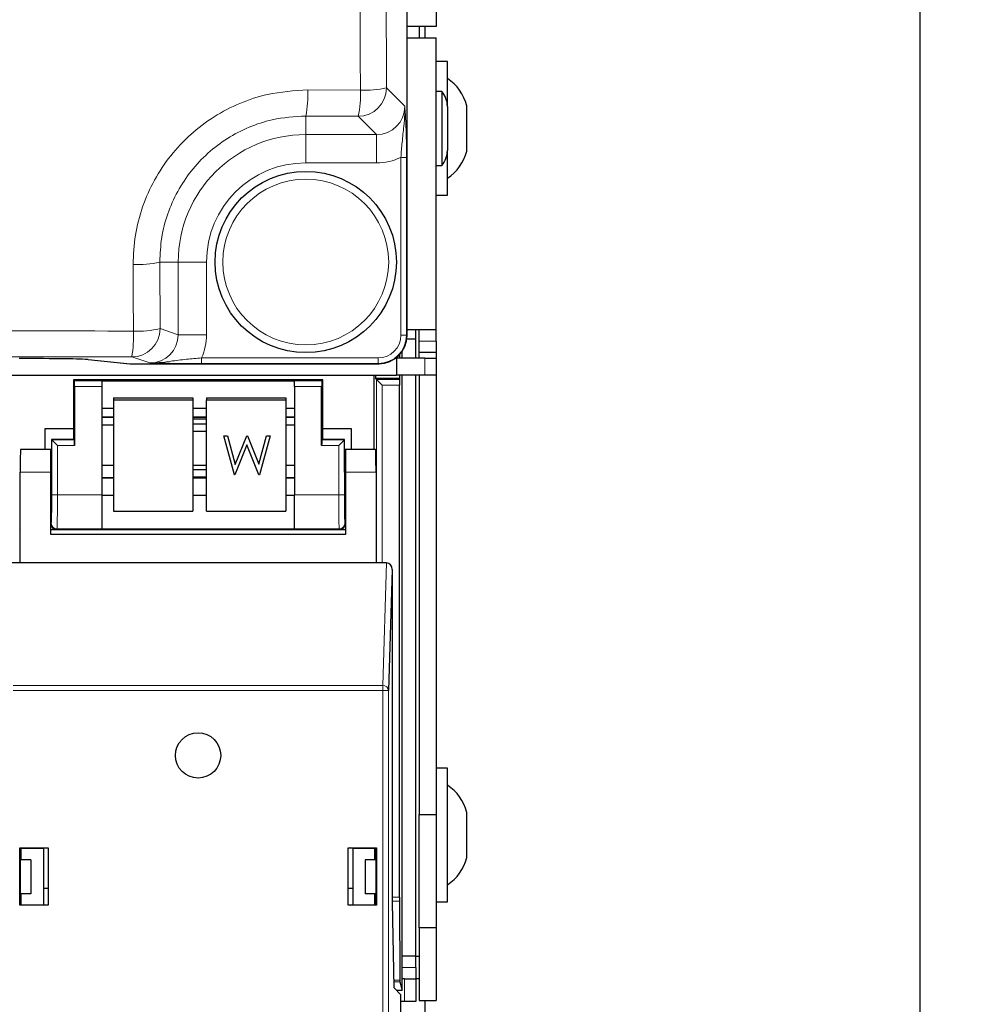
# Model space of a CAD drawing. Header units: millimetres. Extents: x 5 to 418, y 2 to 292.
# Tile 12 of 52: x 132 to 153, y 117 to 139. Entities that reach past the tile are written whole.
import ezdxf

# ---------------------------------------------------------------- set-up
doc = ezdxf.new("R2010")
doc.units = ezdxf.units.MM
doc.layers.add('SLD-0', color=7, linetype='Continuous')
doc.styles.add('SLDTEXTSTYLE1', font='TXT', dxfattribs={"width": 0.605})
doc.dimstyles.new('SLDDIMSTYLE1', dxfattribs={"dimtxt": 3.5, "dimasz": 3.5, "dimexe": 0, "dimexo": 0.0625, "dimgap": 0.875, "dimtad": 1, "dimdec": 0, "dimlfac": 4, "dimrnd": 1e-09, "dimzin": 12, "dimdsep": 46, "dimtxsty": 'SLDTEXTSTYLE1', "dimsah": 1, "dimcen": 0.09, "dimadec": 0, "dimazin": 3, "dimtfac": 1, "dimtofl": 0, "dimtmove": 0, "dimatfit": 3, "dimfxl": 1, "dimfrac": 2, "dimtolj": 1, "dimtzin": 12, "dimarcsym": 0})

# ---------------------------------------------------------------- blocks, each defined once
blk = doc.blocks.new('_D_1')
at = {"layer": 'SLD-0', "color": 7}
for p, q in [((138.896, 252.187), (152.571, 252.187)), ((151.571, 252.187), (151.571, 99.247)), ((138.106, 99.247), (152.571, 99.247))]:
    blk.add_line(p, q, dxfattribs=at)
for centre, start, end in [((148.886, 174.356), 63.4349, 116.5651), ((148.886, 177.079), 243.4349, 296.5651)]:
    blk.add_arc(centre, 6.006, start, end, dxfattribs=at)
for points in [[(151.571, 252.187), (151.111, 248.687), (152.031, 248.687)], [(151.571, 99.247), (152.031, 102.747), (151.111, 102.747)]]:
    blk.add_solid(points, dxfattribs=at)
at = {"layer": 'SLD-0', "color": 7, "insert": (147.06, 171.707), "char_height": 3.5, "attachment_point": 1, "rotation": 90, "style": 'SLDTEXTSTYLE1'}
blk.add_mtext('612', dxfattribs=at)

msp = doc.modelspace()

# ---------------------------------------------------------------- linework, layer by layer
at = {"color": 7, "linetype": 'Continuous', "lineweight": 18}
for p, q in [((140.2556, 131.7673), (140.2556, 214.5077)), ((138.0664, 137.1864), (139.227, 137.1819)), ((139.8033, 137.2298), (140.2077, 136.8254)), ((139.1792, 136.6056), (138.0215, 136.6102)), ((138.0215, 136.6102), (138.0215, 136.2013)), ((139.5836, 136.2013), (139.1792, 136.6056)), ((138.0215, 136.2013), (139.5836, 136.2013)), ((138.0215, 136.2013), (138.0215, 135.5771)), ((139.5836, 136.2013), (139.5836, 135.5771)), ((140.2449, 135.6981), (140.1201, 135.6981)), ((140.1201, 131.7708), (140.1201, 135.6981)), ((140.2449, 135.6981), (140.2449, 131.7708)), ((139.5836, 135.5771), (138.0215, 135.5771)), ((134.8018, 133.3875), (134.8082, 131.9163)), ((134.8018, 133.3875), (135.2077, 133.3875)), ((135.2077, 131.7832), (135.2077, 133.3875)), ((135.2077, 133.3875), (135.8318, 133.3875)), ((135.8318, 133.3875), (135.8318, 131.7832)), ((134.8082, 131.9163), (135.2077, 131.7832)), ((135.2077, 131.7832), (135.8318, 131.7832)), ((140.2449, 131.7708), (140.1201, 131.7708)), ((140.2449, 131.7708), (140.2556, 131.7673)), ((140.5215, 131.6375), (140.8965, 131.6375)), ((133.2241, 131.2338), (134.1444, 131.1427)), ((134.1444, 131.1427), (134.1394, 131.143)), ((134.5813, 131.1591), (134.1841, 131.2914)), ((135.722, 131.1462), (135.722, 131.2712)), ((135.722, 131.2712), (139.6199, 131.2712)), ((139.6199, 131.1462), (135.722, 131.1462)), ((139.6199, 131.1462), (139.6199, 131.2712)), ((139.6304, 131.1427), (139.6199, 131.1462)), ((140.6465, 130.8875), (140.6465, 131.2625)), ((132.9184, 130.7622), (133.5215, 130.7622)), ((137.7715, 130.7622), (138.3746, 130.7622)), ((139.5819, 130.7906), (140.0925, 130.7906)), ((139.5819, 126.7452), (139.5819, 130.7906)), ((139.7068, 130.6656), (139.7068, 126.7452)), ((140.092, 130.6656), (139.7068, 130.6656)), ((133.5215, 130.6373), (132.9205, 130.6373)), ((138.3725, 130.6373), (137.7715, 130.6373)), ((133.5215, 129.967), (133.7836, 129.967)), ((135.5336, 129.967), (135.8336, 129.967)), ((137.5836, 129.967), (137.7715, 129.967)), ((132.4184, 129.4622), (132.9184, 129.4622)), ((132.4184, 128.2451), (132.4184, 129.4622)), ((138.3746, 129.4622), (138.8746, 129.4622)), ((138.8746, 129.4622), (138.8746, 128.2451)), ((132.5433, 129.3373), (132.5433, 128.2451)), ((132.9205, 129.3373), (132.5433, 129.3373)), ((138.7497, 129.3373), (138.3725, 129.3373)), ((138.7497, 128.2451), (138.7497, 129.3373)), ((132.3965, 128.7452), (131.7215, 128.7452)), ((139.5715, 128.7452), (138.8965, 128.7452)), ((133.5215, 128.612), (133.7836, 128.612)), ((135.5336, 128.612), (135.8336, 128.612)), ((137.5836, 128.612), (137.7715, 128.612)), ((132.5433, 128.2451), (132.4184, 128.2451)), ((132.5433, 128.2451), (133.5215, 128.2451)), ((137.7715, 128.2451), (138.7497, 128.2451)), ((138.8746, 128.2451), (138.7497, 128.2451)), ((132.3965, 127.6091), (132.4076, 127.6202)), ((138.8854, 127.6202), (138.8965, 127.6091)), ((131.7111, 127.4622), (131.7111, 126.7452)), ((132.5326, 127.4952), (132.5215, 127.4841)), ((133.5215, 127.4952), (132.5326, 127.4952)), ((138.7604, 127.4952), (137.7715, 127.4952)), ((138.7715, 127.4841), (138.7604, 127.4952)), ((139.7237, 124.0389), (139.8056, 126.7452)), ((131.5692, 124.0389), (139.7237, 124.0389)), ((139.7237, 123.9307), (131.5692, 123.9307)), ((139.7237, 123.9307), (139.7237, 124.0389)), ((139.7237, 100.3475), (139.7237, 123.9307)), ((139.7237, 123.9307), (139.8487, 123.9307)), ((139.8487, 123.9307), (139.8487, 100.3475)), ((139.9295, 119.3642), (140.092, 119.3642)), ((140.0921, 119.2759), (139.9295, 119.2759)), ((140.1465, 117.8125), (140.4465, 117.8125)), ((139.9593, 117.5347), (140.0997, 117.5347)), ((140.1001, 117.4981), (139.96, 117.4981)), ((140.1965, 117.0625), (140.1965, 117.5625))]:
    msp.add_line(p, q, dxfattribs=at)
at = {"color": 7, "linetype": 'Continuous', "lineweight": 25}
for p, q in [((140.2557, 131.7673), (140.2557, 214.5077)), ((140.8965, 209.8375), (140.8965, 138.5875)), ((140.8965, 138.5875), (140.2557, 138.5875)), ((140.5215, 138.5875), (140.5215, 138.3375)), ((140.6465, 138.5875), (140.6465, 138.3375)), ((140.2557, 138.3375), (140.8965, 138.3375)), ((140.8965, 131.8875), (140.8965, 138.3375)), ((141.1465, 137.8125), (140.8965, 137.8125)), ((141.1465, 136.823), (141.1465, 137.8125)), ((141.0215, 137.1537), (140.8965, 137.1537)), ((141.0215, 137.1537), (141.0215, 135.5212)), ((141.1465, 136.823), (141.1465, 135.8519)), ((141.5715, 135.8375), (141.5715, 136.8375)), ((141.1465, 134.8625), (141.1465, 135.8519)), ((140.8965, 135.5212), (141.0215, 135.5212)), ((140.8965, 134.8625), (141.1465, 134.8625)), ((140.2556, 131.7673), (140.2557, 131.7673)), ((140.8965, 131.8875), (140.2557, 131.8875)), ((140.4465, 131.6875), (140.4465, 131.8875)), ((140.5215, 131.6375), (140.5215, 131.8875)), ((140.8965, 131.6375), (140.8965, 131.8875)), ((140.4465, 131.6875), (140.2505, 131.6875)), ((140.4465, 131.2625), (140.4465, 131.6875)), ((140.5215, 131.3875), (140.5215, 131.6375)), ((140.8965, 131.6375), (140.8965, 131.3875)), ((140.098, 131.2625), (140.098, 131.3526)), ((140.1465, 131.2625), (140.1465, 131.4147)), ((140.8965, 131.3875), (140.5215, 131.3875)), ((140.5215, 131.2625), (140.5215, 131.3875)), ((140.8965, 131.3875), (140.8965, 131.2625)), ((133.2192, 131.2341), (134.1394, 131.143)), ((133.2241, 131.2338), (133.2192, 131.2341)), ((134.1444, 131.1427), (139.6304, 131.1427)), ((140.0215, 131.2799), (140.0215, 130.8875)), ((140.6465, 131.2625), (140.0215, 131.2625)), ((140.6465, 131.2625), (140.8965, 131.2625)), ((140.8965, 131.2625), (140.8965, 130.8875)), ((107.2215, 130.8875), (140.0215, 130.8875)), ((139.534, 129.2452), (139.534, 130.8875)), ((139.56, 130.8875), (139.56, 130.8125)), ((140.6465, 130.8875), (140.0215, 130.8875)), ((140.098, 130.8125), (140.098, 130.8875)), ((140.1465, 117.3125), (140.1465, 130.8875)), ((140.4465, 118.0625), (140.4465, 130.8875)), ((140.5215, 130.8875), (140.5215, 121.1875)), ((140.8965, 130.8875), (140.6465, 130.8875)), ((140.8965, 130.8875), (140.8965, 121.1875)), ((132.8965, 130.7841), (132.8965, 129.7101)), ((132.9184, 130.7622), (132.8965, 130.7841)), ((138.3965, 130.7841), (132.8965, 130.7841)), ((133.5215, 130.7645), (137.7715, 130.7645)), ((133.5215, 130.7645), (133.5215, 130.7622)), ((133.5215, 130.7622), (133.5215, 130.6373)), ((137.7715, 130.7645), (137.7715, 130.7622)), ((137.7715, 130.6373), (137.7715, 130.7622)), ((138.3746, 130.7622), (138.3965, 130.7841)), ((138.3965, 129.7101), (138.3965, 130.7841)), ((139.56, 130.8125), (139.5819, 130.7906)), ((140.098, 130.8125), (139.56, 130.8125)), ((139.7068, 130.6656), (139.5819, 130.7906)), ((140.092, 119.3642), (140.092, 130.6656)), ((140.0925, 130.7906), (140.098, 130.8125)), ((132.9205, 130.6373), (132.9205, 129.3373)), ((133.5215, 130.6373), (133.5215, 128.2451)), ((137.7715, 130.6373), (137.7715, 128.2451)), ((138.3725, 129.3373), (138.3725, 130.6373)), ((133.7836, 130.3906), (135.5336, 130.3906)), ((133.7836, 130.3906), (133.7836, 130.3471)), ((133.7836, 130.3471), (135.5336, 130.3471)), ((133.7836, 130.3471), (133.7836, 127.8851)), ((135.5336, 130.3906), (135.5336, 130.3471)), ((135.5336, 130.3471), (135.5336, 127.8851)), ((135.8336, 130.3906), (137.5836, 130.3906)), ((135.8336, 130.3906), (135.8336, 130.3471)), ((135.8336, 130.3471), (137.5836, 130.3471)), ((135.8336, 127.8851), (135.8336, 130.3471)), ((137.5836, 130.3906), (137.5836, 130.3471)), ((137.5836, 130.3471), (137.5836, 127.8851)), ((133.5215, 130.1645), (133.7836, 130.1645)), ((135.5336, 130.1645), (135.8336, 130.1645)), ((137.5836, 130.1645), (137.7715, 130.1645)), ((133.5215, 129.964), (133.7836, 129.964)), ((133.5215, 129.7918), (133.7836, 129.7918)), ((135.5336, 129.964), (135.8336, 129.964)), ((135.8336, 129.9183), (135.5336, 129.9183)), ((135.8336, 129.8043), (135.5336, 129.8043)), ((137.5836, 129.964), (137.7715, 129.964)), ((137.5836, 129.7918), (137.7715, 129.7918)), ((132.2715, 129.7101), (132.8965, 129.7101)), ((132.2715, 129.2452), (132.2715, 129.7101)), ((132.8965, 129.7101), (132.8965, 129.4841)), ((135.5336, 129.6506), (135.8336, 129.6506)), ((138.3965, 129.4841), (138.3965, 129.7101)), ((138.3965, 129.7101), (139.0215, 129.7101)), ((139.0215, 129.7101), (139.0215, 129.2452)), ((132.4144, 129.4662), (132.4144, 128.7452)), ((132.4184, 129.4622), (132.4144, 129.4662)), ((132.8965, 129.4662), (132.4144, 129.4662)), ((132.5433, 129.3373), (132.4184, 129.4622)), ((132.9184, 129.4622), (132.8965, 129.4841)), ((132.8965, 129.4841), (132.8965, 129.4662)), ((136.2148, 129.5519), (136.296, 129.5519)), ((136.2148, 129.5515), (136.2148, 129.5519)), ((136.2148, 129.5515), (136.296, 129.5515)), ((136.4476, 128.6897), (136.2148, 129.5515)), ((136.296, 129.5519), (136.4672, 128.9199)), ((136.296, 129.5515), (136.296, 129.5519)), ((136.296, 129.5515), (136.4672, 128.9195)), ((136.7252, 129.3488), (136.4588, 128.6897)), ((136.4672, 128.9199), (136.7219, 129.5519)), ((136.4672, 128.9195), (136.7219, 129.5515)), ((136.7219, 129.5519), (136.7333, 129.5519)), ((136.7219, 129.5515), (136.7219, 129.5519)), ((136.7219, 129.5515), (136.7333, 129.5515)), ((136.9885, 128.6897), (136.7252, 129.3488)), ((136.7333, 129.5519), (136.9833, 128.9242)), ((136.7333, 129.5515), (136.7333, 129.5519)), ((136.7333, 129.5515), (136.9833, 128.9238)), ((136.9833, 128.9242), (137.1554, 129.5519)), ((136.9833, 128.9238), (137.1554, 129.5515)), ((137.2357, 129.5515), (136.9997, 128.6897)), ((137.1554, 129.5519), (137.2357, 129.5519)), ((137.1554, 129.5515), (137.1554, 129.5519)), ((137.1554, 129.5515), (137.2357, 129.5515)), ((137.2357, 129.5515), (137.2357, 129.5519)), ((138.3746, 129.4622), (138.3965, 129.4841)), ((138.3965, 129.4662), (138.3965, 129.4841)), ((138.8786, 129.4662), (138.3965, 129.4662)), ((138.8746, 129.4622), (138.7497, 129.3373)), ((138.8746, 129.4622), (138.8786, 129.4662)), ((138.8786, 128.7452), (138.8786, 129.4662)), ((132.3965, 129.2452), (131.7302, 129.2452)), ((132.4144, 129.2452), (132.3965, 129.2452)), ((132.3965, 128.7452), (132.3965, 129.2452)), ((138.8965, 129.2452), (138.8786, 129.2452)), ((138.8965, 129.2452), (138.8965, 128.7452)), ((139.5628, 129.2452), (138.8965, 129.2452)), ((136.4672, 128.9195), (136.4672, 128.9199)), ((136.9833, 128.9238), (136.9833, 128.9242)), ((131.7215, 126.7452), (131.7215, 128.7452)), ((132.3965, 127.3702), (132.3965, 128.7452)), ((133.7836, 128.8937), (133.5215, 128.8937)), ((135.8336, 128.8937), (135.5336, 128.8937)), ((135.8336, 128.7987), (135.5336, 128.7987)), ((136.4588, 128.6897), (136.4476, 128.6897)), ((136.9997, 128.6897), (136.9885, 128.6897)), ((137.7715, 128.8937), (137.5836, 128.8937)), ((138.8965, 128.7452), (138.8965, 127.3702)), ((139.5715, 128.7452), (139.5715, 126.7452)), ((133.7836, 128.6237), (133.5215, 128.6237)), ((135.5336, 128.645), (135.8336, 128.645)), ((135.8336, 128.6237), (135.5336, 128.6237)), ((137.7715, 128.6237), (137.5836, 128.6237)), ((132.3965, 128.2452), (132.4057, 128.2452)), ((133.5215, 128.2451), (133.5215, 127.4952)), ((133.5215, 128.2409), (133.7836, 128.2409)), ((135.5336, 128.2409), (135.8336, 128.2409)), ((137.5836, 128.2409), (137.7715, 128.2409)), ((137.7715, 127.4952), (137.7715, 128.2451)), ((138.8873, 128.2452), (138.8965, 128.2452)), ((133.7836, 127.8851), (135.5336, 127.8851)), ((135.8336, 127.8851), (137.5836, 127.8851)), ((131.709, 127.4841), (131.7215, 127.4841)), ((131.7215, 127.4726), (131.7111, 127.4622)), ((132.3965, 127.4841), (132.5215, 127.4841)), ((132.5215, 127.4841), (138.7715, 127.4841)), ((133.5215, 127.4952), (133.5215, 127.4937)), ((133.5215, 127.4937), (137.7715, 127.4937)), ((137.7715, 127.4952), (137.7715, 127.4937)), ((138.7715, 127.4841), (138.8965, 127.4841)), ((138.8965, 127.3702), (132.3965, 127.3702)), ((131.7215, 126.7452), (131.4874, 126.7452)), ((139.5715, 126.7452), (131.7215, 126.7452)), ((139.8056, 126.7452), (139.5715, 126.7452)), ((139.9295, 126.6022), (139.8487, 123.9307)), ((139.9295, 126.6022), (139.9295, 119.2452)), ((141.1465, 122.2125), (140.8965, 122.2125)), ((141.1465, 119.2625), (141.1465, 122.2125)), ((140.5215, 121.1875), (140.8965, 121.1875)), ((140.5215, 118.6875), (140.5215, 121.1875)), ((140.8965, 121.1875), (140.8965, 118.6875)), ((141.5715, 120.2375), (141.5715, 121.2375)), ((131.7115, 119.1852), (131.7115, 120.4552)), ((131.7115, 120.4552), (132.3365, 120.4552)), ((131.7115, 120.4552), (131.7198, 120.4469)), ((131.7215, 120.4469), (131.7198, 120.4469)), ((131.7198, 120.4469), (131.7198, 119.2452)), ((131.7215, 120.4469), (131.747, 120.4444)), ((131.7334, 120.4375), (131.741, 120.445)), ((131.7334, 120.4375), (131.7334, 120.1875)), ((131.747, 120.4444), (132.234, 120.4452)), ((131.747, 120.1875), (131.747, 120.4444)), ((132.234, 120.4452), (132.2796, 120.4544)), ((132.234, 120.4452), (132.234, 119.1952)), ((132.2796, 120.4544), (132.3356, 120.4544)), ((132.3365, 120.4552), (132.3356, 120.4544)), ((132.3356, 120.4544), (132.3356, 119.1861)), ((132.3365, 120.4552), (132.3365, 119.1852)), ((138.9565, 120.4552), (138.9574, 120.4544)), ((138.9565, 120.4552), (139.5815, 120.4552)), ((138.9565, 119.1852), (138.9565, 120.4552)), ((138.9574, 120.4544), (139.0134, 120.4544)), ((138.9574, 119.1861), (138.9574, 120.4544)), ((139.059, 120.4452), (139.0134, 120.4544)), ((139.059, 120.4452), (139.546, 120.4444)), ((139.059, 120.4452), (139.059, 119.1952)), ((139.5715, 120.4469), (139.546, 120.4444)), ((139.546, 120.1875), (139.546, 120.4444)), ((139.552, 120.445), (139.5595, 120.4375)), ((139.5595, 120.1875), (139.5595, 120.4375)), ((139.5732, 120.4469), (139.5715, 120.4469)), ((139.5815, 120.4552), (139.5732, 120.4469)), ((139.5732, 119.2452), (139.5732, 120.4469)), ((139.5815, 120.4552), (139.5815, 119.1852)), ((131.959, 120.1875), (131.7198, 120.1875)), ((131.959, 120.1875), (131.959, 119.4375)), ((139.334, 120.1875), (139.334, 119.4375)), ((139.5732, 120.1875), (139.334, 120.1875)), ((132.234, 119.5625), (132.3356, 119.5625)), ((138.9574, 119.5625), (139.059, 119.5625)), ((131.959, 119.4375), (131.7198, 119.4375)), ((131.7334, 119.4375), (131.7334, 119.1947)), ((131.747, 119.1961), (131.747, 119.4375)), ((139.5732, 119.4375), (139.334, 119.4375)), ((139.546, 119.1961), (139.546, 119.4375)), ((139.5595, 119.1947), (139.5595, 119.4375)), ((131.7115, 119.1852), (131.7199, 119.1936)), ((132.3365, 119.1852), (131.7115, 119.1852)), ((131.7198, 119.2452), (131.7199, 119.1936)), ((131.7199, 119.1936), (131.7224, 119.1936)), ((131.747, 119.1961), (131.7224, 119.1936)), ((131.747, 119.1961), (132.234, 119.1952)), ((132.2796, 119.1861), (132.234, 119.1952)), ((132.3356, 119.1861), (132.2796, 119.1861)), ((132.3365, 119.1852), (132.3356, 119.1861)), ((138.9565, 119.1852), (138.9574, 119.1861)), ((139.5815, 119.1852), (138.9565, 119.1852)), ((139.0134, 119.1861), (138.9574, 119.1861)), ((139.0134, 119.1861), (139.059, 119.1952)), ((139.059, 119.1952), (139.546, 119.1961)), ((139.546, 119.1961), (139.5706, 119.1936)), ((139.5706, 119.1936), (139.5731, 119.1936)), ((139.5731, 119.1936), (139.5732, 119.2452)), ((139.5815, 119.1852), (139.5731, 119.1936)), ((139.9295, 119.2452), (139.9622, 117.3702)), ((140.0921, 119.2759), (140.0997, 117.5347)), ((140.8965, 119.2625), (141.1465, 119.2625)), ((140.8965, 118.6875), (140.5215, 118.6875)), ((140.5215, 118.6875), (140.5215, 117.0875)), ((140.8965, 118.6875), (140.8965, 117.0875)), ((140.4465, 118.0625), (140.1465, 118.0625)), ((140.4465, 118.0625), (140.5215, 118.0625)), ((140.4465, 117.8125), (140.4465, 118.0625)), ((140.4465, 117.8125), (140.4465, 117.5625)), ((140.1001, 117.4981), (140.1465, 117.3125)), ((140.1965, 117.5625), (140.1465, 117.5625)), ((140.1965, 117.5625), (140.4465, 117.5625)), ((140.5215, 117.5625), (140.4465, 117.5625)), ((140.4465, 117.5625), (140.4465, 117.0625)), ((139.9622, 117.3702), (140.1215, 117.211)), ((140.02, 117.3125), (140.1465, 117.3125)), ((140.1215, 100.6203), (140.1215, 117.211)), ((140.1965, 117.0625), (140.1215, 117.0625)), ((140.4465, 117.0625), (140.1965, 117.0625)), ((140.5215, 117.0875), (140.8965, 117.0875)), ((140.6465, 117.0875), (140.6465, 109.8864))]:
    msp.add_line(p, q, dxfattribs=at)
for centre, radius in [((138.0215, 133.3875), 2), ((135.6465, 122.4952), 0.5)]:
    msp.add_circle(centre, radius, dxfattribs=at)
at = {"color": 7, "linetype": 'Continuous', "lineweight": 18}
msp.add_circle((138.0215, 133.3875), 1.8293, dxfattribs=at)
at = {"color": 7, "linetype": 'Continuous', "lineweight": 25}
for centre, radius, start, end in [((140.6001, 136.5999), 1, 13.74131, 56.88111), ((140.6465, 136.823), 0.5, 0, 41.40962), ((140.6465, 135.8519), 0.5, 318.59038, 0), ((140.6001, 136.075), 1, 303.11889, 346.25869), ((134.1444, 131.1927), 0.05, 264.34656, 270), ((140.6001, 120.9999), 1, 13.74131, 56.88111), ((140.6001, 120.475), 1, 303.11889, 346.25869)]:
    msp.add_arc(centre, radius, start, end, dxfattribs=at)
at = {"color": 7, "linetype": 'Continuous', "lineweight": 18}
for centre, radius, start, end in [((135.8357, 137.0705), 2.2337, 348.10866, 2.97614), ((139.1772, 137.2318), 0.6262, 270.1836, 359.8164), ((137.1268, 137.0661), 2.1034, 347.35584, 3.15723), ((139.3429, 139.2803), 2.1015, 266.83948, 282.65657), ((138.0215, 133.3875), 2.8138, 90, 180), ((138.0215, 133.3875), 2.1897, 90, 180), ((134.3336, 135.3669), 2.0341, 266.60025, 283.30858), ((134.1831, 131.9166), 0.6252, 270.09622, 359.97363), ((131.637, 131.7357), 2.5855, 350.10423, 2.84504), ((134.3399, 133.8504), 1.99, 266.5266, 283.61065), ((132.5327, 127.6203), 0.125, 180.02044, 269.97956), ((138.7603, 127.6203), 0.125, 270.02044, 359.97956), ((139.7304, 123.9203), 0.1188, 4.98036, 93.22421)]:
    msp.add_arc(centre, radius, start, end, dxfattribs=at)
for centre, major_axis, ratio, start_param, end_param in [((139.5801, 136.8288), (0.4456, -0.4456), 0.9918461, 5.4991567, 7.0672139), ((139.5801, 136.8288), (0.8863, -0.8863), 0.9972647, 5.4991567, 5.9424634), ((134.5801, 131.7844), (0.5957, -0.1984), 0.9954497, 5.0343527, 6.6042357), ((134.5801, 131.7844), (1.1878, -0.3956), 0.9984779, 6.182178, 6.6042357), ((139.6194, 131.7713), (-0.4751, 0.1582), 0.9984779, 1.8927601, 3.462643), ((139.6194, 131.7713), (0.5935, -0.1977), 0.9990857, 5.0343527, 6.6042357), ((132.4074, 128.2451), (0, 0.625), 0.0174551, 3.1590459, 4.712389), ((132.5324, 128.2451), (0, 0.75), 0.0145459, 3.1590459, 4.712389), ((138.7606, 128.2451), (0, 0.75), 0.0145459, 1.5707963, 3.1241394), ((138.8855, 128.2451), (0, 0.625), 0.0174551, 1.5707963, 3.1241394)]:
    msp.add_ellipse(centre, major_axis=major_axis, ratio=ratio, start_param=start_param, end_param=end_param, dxfattribs=at)
at = {"color": 7, "linetype": 'Continuous', "lineweight": 25}
for centre, major_axis, ratio, start_param, end_param in [((139.6299, 131.7678), (0.5937, -0.1978), 0.9987209, 5.0343527, 6.6042357), ((131.6976, 131.2291), (1.55, 0), 0.0174551, 0.1745329, 1.5707963), ((132.9183, 130.6373), (0, 0.125), 0.0174551, 4.712389, 6.265732), ((138.3747, 130.6373), (0, 0.125), 0.0174551, 0.0174533, 1.5707963), ((140.0925, 130.6656), (0, 0.125), 0.0043634, 0.0174533, 1.5707963), ((132.9183, 129.3373), (0, 0.125), 0.0174551, 4.712389, 6.265732), ((138.3747, 129.3373), (0, 0.125), 0.0174551, 0.0174533, 1.5707963), ((131.7302, 128.7452), (0, 0.5), 0.0174551, 0, 1.5707963), ((139.5628, 128.7452), (0, 0.5), 0.0174551, 4.712389, 6.2831853), ((132.4057, 128.7452), (0, 0.5), 0.0174551, 3.1415927, 4.712389), ((138.8873, 128.7452), (0, 0.5), 0.0174551, 1.5707963, 3.1415927), ((132.5215, 127.6091), (-0.0884, -0.0884), 0.9996955, 5.4979394, 7.0684312), ((138.7715, 127.6091), (0.0884, -0.0884), 0.9996955, 5.4979394, 7.0684312), ((139.8045, 126.6009), (0.0044, 0.1443), 0.8659265, 4.7472889, 6.3093589), ((140.0925, 119.3642), (0, 0.125), 0.0043634, 1.5707963, 2.3561945), ((140.1001, 117.6231), (0, 0.125), 0.0043634, 2.3561945, 3.1241394)]:
    msp.add_ellipse(centre, major_axis=major_axis, ratio=ratio, start_param=start_param, end_param=end_param, dxfattribs=at)
at = {"color": 7, "linetype": 'Continuous', "lineweight": 18}
for points, knots in [([(139.227, 137.1819), (139.2218, 138.4886), (139.2025, 143.3505), (139.174, 151.7743), (139.1448, 162.4563), (139.1319, 169.5828), (139.1255, 173.1461)], [0, 0, 0, 0, 0.10914441, 0.40609619, 0.70304794, 1, 1, 1, 1]), ([(139.7016, 173.1652), (139.7081, 169.6048), (139.721, 162.4839), (139.7503, 151.8105), (139.7788, 143.3934), (139.7981, 138.5354), (139.8033, 137.2298)], [0, 0, 0, 0, 0.2969519, 0.5939038, 0.8908556, 1, 1, 1, 1]), ([(134.213, 133.3364), (134.2227, 133.5516), (134.2423, 133.9819), (134.4071, 134.6108), (134.6697, 135.2037), (135.0283, 135.745), (135.4734, 136.2164), (135.989, 136.6082), (136.563, 136.9037), (137.2563, 137.1364), (137.7686, 137.168), (138.0664, 137.1864)], [0, 0, 0, 0, 0.10679123, 0.21357999, 0.32042916, 0.42727668, 0.53375018, 0.64022376, 0.74638818, 0.8525546, 1, 1, 1, 1]), ([(140.1201, 135.6981), (140.1289, 135.8105), (140.1482, 136.0577), (140.1844, 136.3675), (140.2093, 136.6207), (140.2102, 136.7657), (140.2077, 136.8248), (140.2077, 136.8254)], [0, 0, 0, 0, 0.2596176, 0.5706466, 0.8241415, 0.9980619, 1, 1, 1, 1]), ([(140.2077, 136.8254), (140.2077, 136.8248), (140.2153, 136.7067), (140.2284, 136.4902), (140.2423, 136.0997), (140.2441, 135.8261), (140.2449, 135.6981)], [0, 0, 0, 0, 0.0019896, 0.406331, 0.7221656, 1, 1, 1, 1]), ([(138.0215, 136.6102), (137.7726, 136.595), (137.3445, 136.5688), (136.7648, 136.3741), (136.2849, 136.1268), (135.854, 135.7987), (135.4819, 135.404), (135.1824, 134.9507), (134.9632, 134.4541), (134.8259, 133.9276), (134.8098, 133.5675), (134.8018, 133.3875)], [0, 0, 0, 0, 0.14736197, 0.25344596, 0.3595279, 0.46595459, 0.57238234, 0.67926944, 0.78615991, 0.893078, 1, 1, 1, 1]), ([(134.2194, 131.8641), (134.2176, 132.2793), (134.2154, 132.77), (134.2133, 133.2608), (134.213, 133.3364)], [0, 0, 0, 0, 0.8460361, 1, 1, 1, 1]), ([(102.6414, 131.8605), (105.3159, 131.8633), (110.6676, 131.8689), (118.172, 131.8713), (126.0267, 131.8706), (131.1935, 131.8665), (134.2194, 131.8641)], [0, 0, 0, 0, 0.2543634, 0.5089908, 0.7124422, 1, 1, 1, 1]), ([(134.1841, 131.2914), (131.6086, 131.2935), (126.4553, 131.2978), (118.6226, 131.2989), (110.6938, 131.2963), (105.3553, 131.2906), (102.6847, 131.2878)], [0, 0, 0, 0, 0.2453862, 0.4910097, 0.7453727, 1, 1, 1, 1]), ([(134.5813, 131.1591), (134.5819, 131.1591), (134.6503, 131.1581), (134.8023, 131.1647), (135.0602, 131.1993), (135.3642, 131.2424), (135.6099, 131.2622), (135.722, 131.2712)], [0, 0, 0, 0, 0.0019024, 0.1998424, 0.4430821, 0.7457766, 1, 1, 1, 1]), ([(135.722, 131.1462), (135.5939, 131.1465), (135.3212, 131.1471), (134.9252, 131.1519), (134.706, 131.1564), (134.5818, 131.1591), (134.5813, 131.1591)], [0, 0, 0, 0, 0.2728474, 0.58084046, 0.99804752, 1, 1, 1, 1])]:
    msp.add_open_spline(points, degree=3, knots=knots, dxfattribs=at)

# ---------------------------------------------------------------- dimensions: what is measured, and where the dimension line sits
at = {"layer": 'SLD-0', "color": 7}
dim = msp.add_linear_dim(base=(151.5715, 99.2474), p1=(138.8965, 252.1875), p2=(138.1061, 99.2474), angle=90, text='(<>)', dimstyle='SLDDIMSTYLE1', dxfattribs=at)
dim.commit()
dim.dimension.update_dxf_attribs({"geometry": '_D_1', "text_midpoint": (151.5715, 175.7175), "dimtype": 160})

doc.saveas('drawing.dxf')
